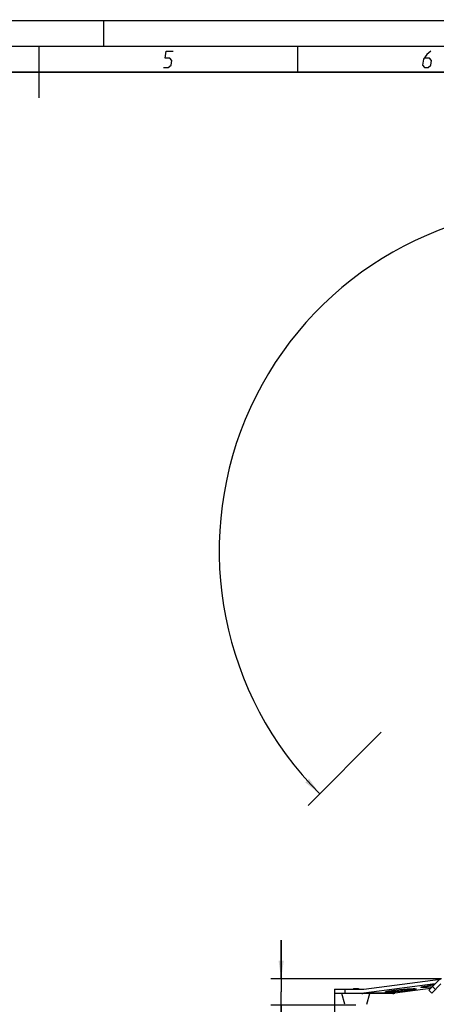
# Model space of a CAD drawing. Header units: millimetres. Extents: x 0 to 420, y 0 to 297.
# Tile 64 of 117: x 214 to 294, y 107 to 297. Entities that reach past the tile are written whole.
import ezdxf

# ---------------------------------------------------------------- set-up
doc = ezdxf.new("R2010")
doc.units = ezdxf.units.MM
doc.header["$LTSCALE"] = 23.1
doc.layers.get('0').update_dxf_attribs({"linetype": 'CONTINUOUS'})
for name, color, linetype in [('BEZUGSACHSEN', 7, 'CONTINUOUS'), ('DIM_PILOTEES', 7, 'CONTINUOUS'), ('RUNDUNGEN', 7, 'CONTINUOUS')]:
    doc.layers.add(name, color=color, linetype=linetype)
doc.styles.get("Standard").update_dxf_attribs({"font": 'txt', "width": 0.7})
doc.dimstyles.new('DIMSTYLE_2', dxfattribs={"dimtxt": 2.5, "dimasz": 3.5, "dimexe": 2, "dimexo": 0, "dimtad": 1, "dimdec": 0, "dimlfac": 5, "dimdsep": 46, "dimtxsty": 'STANDARD', "dimblk": '_FILLED', "dimblk1": '_FILLED', "dimblk2": '_FILLED', "dimcen": 0.09, "dimazin": 2, "dimtp": 0.8, "dimtm": 0.8, "dimtfac": 1, "dimtdec": 0, "dimtofl": 0, "dimtmove": 0, "dimatfit": 3, "dimldrblk": '_FILLED', "dimfxl": 1, "dimtolj": 1, "dimarcsym": 0})
doc.dimstyles.new('DIMSTYLE_3', dxfattribs={"dimtxt": 2.5, "dimasz": 3.5, "dimexe": 2, "dimexo": 0, "dimtad": 1, "dimdec": 0, "dimlfac": 5, "dimdsep": 46, "dimtxsty": 'STANDARD', "dimblk": '_FILLED', "dimblk1": '_FILLED', "dimblk2": '_FILLED', "dimcen": 0.09, "dimazin": 2, "dimtp": 0.2, "dimtm": 0.2, "dimtfac": 1, "dimtdec": 0, "dimtofl": 0, "dimtmove": 0, "dimatfit": 3, "dimldrblk": '_FILLED', "dimfxl": 1, "dimtolj": 1, "dimarcsym": 0})
doc.dimstyles.new('DIMSTYLE_7', dxfattribs={"dimtxt": 2.5, "dimasz": 3.5, "dimexe": 2, "dimexo": 0, "dimgap": 2.5, "dimtad": 1, "dimdsep": 46, "dimtxsty": 'STANDARD', "dimblk": '_FILLED', "dimblk1": '_FILLED', "dimblk2": '_FILLED', "dimcen": 0.09, "dimazin": 2, "dimtp": 0.5, "dimtm": 0.5, "dimtfac": 1, "dimtofl": 0, "dimtmove": 0, "dimatfit": 3, "dimldrblk": '_FILLED', "dimfxl": 1, "dimtolj": 1, "dimarcsym": 0})

# ---------------------------------------------------------------- blocks, each defined once
blk = doc.blocks.new('_FILLED')
at = {"color": 0, "linetype": 'BYBLOCK'}
blk.add_solid([(0, 0), (-1, 0.143), (-1, -0.143)], dxfattribs=at)
blk = doc.blocks.new('*D5')
at = {"layer": 'DIM_PILOTEES', "color": 2, "linetype": 'CONTINUOUS'}
for p, q in [((264.31, 111.92), (264.31, 119.42)), ((264.31, 119.42), (264.31, 109.39)), ((295.32, 111.92), (262.31, 111.92)), ((264.31, 99.05), (264.31, 109.39)), ((278.76, 106.86), (262.31, 106.86)), ((264.31, 106.86), (264.31, 99.05))]:
    blk.add_line(p, q, dxfattribs=at)
at = {"layer": 'DIM_PILOTEES', "color": 2, "linetype": 'CONTINUOUS', "xscale": 3.5, "yscale": 3.5, "zscale": 3.5}
for p, rotation in [((264.31, 111.92), 270), ((264.31, 106.86), 90)]:
    blk.add_blockref('_FILLED', p, dxfattribs=dict(at, rotation=rotation))
at = {"layer": 'DIM_PILOTEES', "color": 2, "linetype": 'CONTINUOUS', "insert": (261.18, 102.8), "char_height": 2.5, "width": 5.625, "attachment_point": 3, "rotation": 90, "line_spacing_factor": 0.9}
blk.add_mtext('{\\ftxt;\\W0.0001;\\H0.0001;\\~}{\\ftxt;\\W1.5;\\H2.5; }{\\ftxt;\\W0.0001;\\H0.0001;\\~}', dxfattribs=at)
blk = doc.blocks.new('*D6')
at = {"layer": 'DIM_PILOTEES', "color": 2, "linetype": 'CONTINUOUS'}
for p, q in [((274.63, 109.12), (274.63, 98.13)), ((360.35, 109.12), (360.35, 98.13)), ((274.63, 100.13), (317.49, 100.13)), ((360.35, 100.13), (317.49, 100.13))]:
    blk.add_line(p, q, dxfattribs=at)
at = {"layer": 'DIM_PILOTEES', "color": 2, "linetype": 'CONTINUOUS', "xscale": 3.5, "yscale": 3.5, "zscale": 3.5, "rotation": 180}
blk.add_blockref('_FILLED', (274.63, 100.13), dxfattribs=at)
at = {"layer": 'DIM_PILOTEES', "color": 2, "linetype": 'CONTINUOUS', "xscale": 3.5, "yscale": 3.5, "zscale": 3.5}
blk.add_blockref('_FILLED', (360.35, 100.13), dxfattribs=at)
at = {"layer": 'DIM_PILOTEES', "color": 2, "linetype": 'CONTINUOUS', "insert": (317.81, 103.26), "char_height": 2.5, "width": 8.8393, "attachment_point": 2, "line_spacing_factor": 0.9}
blk.add_mtext('{\\ftxt;\\W0.0001;\\H0.0001;\\~}{\\ftxt;\\W2.3571428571;\\H2.5; }{\\ftxt;\\W0.0001;\\H0.0001;\\~}', dxfattribs=at)
blk = doc.blocks.new('*D13')
at = {"layer": 'DIM_PILOTEES', "color": 2, "linetype": 'CONTINUOUS'}
for start, end in [(90, 225), (-45, 90)]:
    blk.add_arc((318.67, 194.57), 66.34, start, end, dxfattribs=at)
for points in [[(268.98, 149.85), (271.76, 147.66), (269.71, 150.54)], [(367.62, 150.54), (365.58, 147.66), (368.35, 149.85)]]:
    blk.add_solid(points, dxfattribs=at)
at = {"layer": 'DIM_PILOTEES', "color": 2, "linetype": 'CONTINUOUS', "insert": (320.02, 265.9), "char_height": 2.5, "width": 14.2857, "attachment_point": 2, "rotation": 358.9126, "line_spacing_factor": 0.9}
blk.add_mtext('{\\ftxt;\\W0.0001;\\H0.0001;\\~}{\\ftxt;\\W3.1428571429;\\H2.5; }{\\ftxt;\\W0.0001;\\H0.0001;\\~}{\\ftxt;\\W0.0001;\\H0.0001;\\~}{\\ftxt;\\W0.6666666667;\\H2.5; }{\\ftxt;\\W0.0001;\\H0.0001;\\~}', dxfattribs=at)

msp = doc.modelspace()

# ---------------------------------------------------------------- linework, layer by layer
at = {"color": 7, "linetype": 'CONTINUOUS'}
for p, q in [((0, 297), (420, 297)), ((25, 286.9999), (410, 286.9999)), ((283.6558, 159.56), (269.5137, 145.4179)), ((276.6241, 107.0133), (276.0636, 109.1246)), ((278.2636, 110.0646), (279.2636, 110.0646)), ((278.2636, 110.0646), (278.2636, 109.9246)), ((279.2636, 110.0646), (279.2636, 109.9246)), ((280.903, 107.0133), (281.4636, 109.1246))]:
    msp.add_line(p, q, dxfattribs=at)
at = {"color": 2, "linetype": 'CONTINUOUS'}
for p, q in [((278.3636, 110.0646), (278.3636, 109.9246)), ((279.1636, 110.0646), (279.1636, 109.9246))]:
    msp.add_line(p, q, dxfattribs=at)
at = {"color": 7, "linetype": 'CONTINUOUS', "const_width": 0.25}
for points in [[(230, 297), (230, 292)], [(415, 292), (20, 292)], [(217.5002, 292), (217.5002, 282)], [(267.5001, 292), (267.5001, 287)], [(25, 287), (410, 287)]]:
    msp.add_lwpolyline(points, dxfattribs=at)
at = {"color": 2, "linetype": 'CONTINUOUS'}
for points in [[(241.5896, 287.925), (242.4896, 287.925), (243.0131, 288.375), (243.16, 289.275), (242.7835, 289.725), (241.8835, 289.725), (242.1039, 291.075), (243.4539, 291.075)], [(293.2289, 291.075), (292.4437, 290.4), (291.8468, 289.5), (291.6631, 288.375), (292.0396, 287.925), (292.7146, 287.925), (293.2381, 288.375), (293.385, 289.275), (293.0085, 289.725), (292.0335, 289.725)]]:
    msp.add_lwpolyline(points, dxfattribs=at)
at = {"layer": 'BEZUGSACHSEN', "color": 7, "linetype": 'CONTINUOUS'}
msp.add_arc((298.3812, 68.1904), 42.7743, 96.067046, 97.465105, dxfattribs=at)
for points, knots in [([(291.3384, 110.3075), (291.3373, 110.3188), (291.3801, 110.3432), (291.4484, 110.3663), (291.5768, 110.4001), (291.7459, 110.4354), (291.9617, 110.4749), (292.325, 110.5339), (292.6174, 110.5749), (292.8239, 110.6021)], [0, 0, 0, 0, 0.0223646, 0.07485821, 0.15927357, 0.27450695, 0.41882213, 0.58988765, 1, 1, 1, 1]), ([(293.4917, 110.3564), (293.2048, 110.3329), (292.794, 110.3029), (292.2777, 110.2756), (291.9611, 110.2643), (291.7102, 110.2612), (291.5135, 110.2658), (291.4125, 110.2773), (291.34, 110.2919), (291.3384, 110.3075)], [0, 0, 0, 0, 0.39915073, 0.57079755, 0.71779941, 0.83649338, 0.92393023, 0.97822381, 1, 1, 1, 1]), ([(284.4547, 109.4019), (284.4536, 109.4132), (284.4965, 109.4375), (284.5647, 109.4607), (284.6932, 109.4945), (284.8622, 109.5298), (285.078, 109.5693), (285.4413, 109.6283), (285.7338, 109.6693), (285.9402, 109.6965)], [0, 0, 0, 0, 0.0223646, 0.07485821, 0.15927357, 0.27450695, 0.41882213, 0.58988765, 1, 1, 1, 1]), ([(288.9402, 109.6965), (288.7011, 109.665), (288.205, 109.6048), (287.451, 109.525), (286.6964, 109.4561), (285.9924, 109.4028), (285.4592, 109.3723), (285.094, 109.3594), (284.8762, 109.3561), (284.7048, 109.3577), (284.5732, 109.3658), (284.5022, 109.3751), (284.4559, 109.3906), (284.4547, 109.4019)], [0, 0, 0, 0, 0.16045883, 0.33247604, 0.50439899, 0.66458279, 0.80218955, 0.85954393, 0.90795233, 0.94659053, 0.97488632, 0.99248712, 1, 1, 1, 1]), ([(285.9402, 109.6965), (286.1794, 109.7279), (286.6755, 109.7881), (287.4295, 109.8679), (288.1841, 109.9368), (288.8881, 109.9902), (289.4213, 110.0206), (289.7865, 110.0335), (290.0043, 110.0368), (290.1757, 110.0352), (290.3073, 110.0271), (290.3783, 110.0178), (290.4246, 110.0023), (290.4257, 109.991)], [0, 0, 0, 0, 0.16045883, 0.33247604, 0.50439899, 0.66458279, 0.80218955, 0.85954393, 0.90795233, 0.94659053, 0.97488632, 0.99248712, 1, 1, 1, 1]), ([(290.4257, 109.991), (290.4269, 109.9797), (290.384, 109.9554), (290.3158, 109.9322), (290.1873, 109.8984), (290.0183, 109.8632), (289.8024, 109.8236), (289.4391, 109.7646), (289.1467, 109.7236), (288.9402, 109.6965)], [0, 0, 0, 0, 0.0223646, 0.07485821, 0.15927357, 0.27450695, 0.41882213, 0.58988765, 1, 1, 1, 1])]:
    msp.add_open_spline(points, degree=3, knots=knots, dxfattribs=at)
at = {"layer": 'RUNDUNGEN', "color": 7, "linetype": 'CONTINUOUS'}
for p, q in [((280.2891, 109.9503), (295.1003, 111.8989)), ((294.1039, 110.9678), (280.2891, 109.1503)), ((292.8607, 109.7246), (294.8791, 111.743)), ((293.4264, 109.1589), (295.2104, 110.943)), ((293.5678, 110.4317), (294.1335, 109.866)), ((274.6296, 109.9246), (279.897, 109.9246)), ((274.6296, 109.9246), (274.6296, 109.1246)), ((285.897, 109.1246), (274.6296, 109.1246)), ((276.6296, 109.9246), (276.6296, 109.1246)), ((286.2891, 109.1503), (280.2891, 109.1503)), ((293.1949, 110.0589), (286.2891, 109.1503)), ((292.8607, 109.7246), (293.4264, 109.1589))]:
    msp.add_line(p, q, dxfattribs=at)
for centre in [(279.8966, 112.9342), (279.8966, 112.1342), (285.8966, 112.1342)]:
    msp.add_arc(centre, 3.0096, 270.008003, 277.494871, dxfattribs=at)

# ---------------------------------------------------------------- dimensions: what is measured, and where the dimension line sits
at = {"layer": 'DIM_PILOTEES', "color": 2, "linetype": 'CONTINUOUS'}
dim = msp.add_angular_dim_3p(base=(318.6655, 260.9108), center=(318.6655, 194.5697), p1=(365.5757, 147.6594), p2=(271.7552, 147.6594), text='{\\ftxt;\\W0.0001;\\H0.0001;\\~}{\\ftxt;\\W3.1428571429;\\H2.5; }{\\ftxt;\\W0.0001;\\H0.0001;\\~}{\\ftxt;\\W0.0001;\\H0.0001;\\~}{\\ftxt;\\W0.6666666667;\\H2.5; }{\\ftxt;\\W0.0001;\\H0.0001;\\~}', dimstyle='DIMSTYLE_7', dxfattribs=at)
dim.commit()
dim.dimension.update_dxf_attribs({"geometry": '*D13', "text_midpoint": (322.9024, 260.7754), "dimtype": 165})
dim = msp.add_linear_dim(base=(264.3051, 111.9246), p1=(278.7636, 106.8646), p2=(295.3175, 111.9246), angle=90, text='{\\ftxt;\\W0.0001;\\H0.0001;\\~}{\\ftxt;\\W1.5;\\H2.5; }{\\ftxt;\\W0.0001;\\H0.0001;\\~}', dimstyle='DIMSTYLE_3', dxfattribs=at)
dim.commit()
dim.dimension.update_dxf_attribs({"geometry": '*D5', "text_midpoint": (264.3051, 100.5722), "dimtype": 160})
dim = msp.add_linear_dim(base=(360.3545, 100.1331), p1=(274.6296, 109.1246), p2=(360.3545, 109.1246), text='{\\ftxt;\\W0.0001;\\H0.0001;\\~}{\\ftxt;\\W2.3571428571;\\H2.5; }{\\ftxt;\\W0.0001;\\H0.0001;\\~}', dimstyle='DIMSTYLE_2', dxfattribs=at)
dim.commit()
dim.dimension.update_dxf_attribs({"geometry": '*D6', "text_midpoint": (317.4486, 100.1331), "dimtype": 160})

doc.saveas('drawing.dxf')
